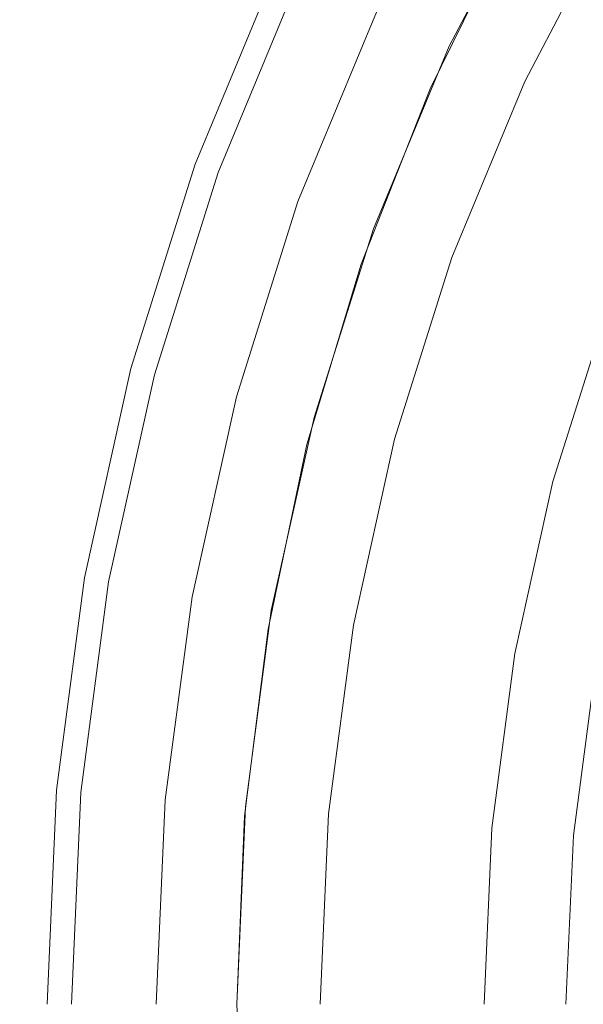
# Model space of a CAD drawing. Header units: inches. Extents: x -412 to -304, y -62 to 18.
# Tile 74 of 256: x -359.864 to -359.458, y -47.058 to -46.348. Entities that reach past the tile are written whole.
import ezdxf

# ---------------------------------------------------------------- set-up
doc = ezdxf.new("R2010")
doc.units = ezdxf.units.IN
doc.header["$LTSCALE"] = 32
doc.header["$MEASUREMENT"] = 0
for name, color, linetype, lineweight in [('Black', 7, 'Continuous', 18), ('DashLine', 7, 'Continuous', 13), ('Drawing', 7, 'Continuous', 18), ('Metal_MP', 7, 'Continuous', 5), ('None', 7, 'Continuous', 18), ('SolidLine', 7, 'Continuous', 15), ('TIMotion-Frame', 7, 'Continuous', 18), ('Wood_1-H', 7, 'Continuous', 13)]:
    doc.layers.add(name, color=color, linetype=linetype, lineweight=lineweight)

# ---------------------------------------------------------------- blocks, each defined once
blk = doc.blocks.new('Group-20')
at = {"layer": 'Black'}
for points in [[(-34.54794, 16.53613, 28.9791), (34.54794, 16.53613, 28.9791), (34.54794, -16.53613, 28.9791), (-34.54794, -16.53613, 28.9791)], [(-34.54794, 16.53613, 27.70079), (34.54794, 16.53613, 27.70079), (34.54794, -16.53613, 27.70079), (-34.54794, -16.53613, 27.70079)]]:
    blk.add_3dface(points, dxfattribs=at)
at = {"layer": 'Wood_1-H'}
for points in [[(-35.96494, 17.95313, 28.99879), (35.96494, 17.95313, 28.99879), (35.96494, -17.95313, 28.99879), (-35.96494, -17.95313, 28.99879)], [(-35.96494, 17.95313, 28.9791), (35.96494, 17.95313, 28.9791), (35.96494, -17.95313, 28.9791), (-35.96494, -17.95313, 28.9791)]]:
    blk.add_3dface(points, dxfattribs=at)
blk = doc.blocks.new('MPHtAdjColumn (3D)')
at = {"layer": 'Metal_MP'}
for points, invisible_edges in [([(-0.6678, -0.93005, 2.76919), (0.48844, -0.7657, 2.76919), (0.49438, -0.78453, 2.76919), (-0.69095, -1.48176, 2.76919)], 13), ([(0.6678, -0.93005, 2.90305), (-0.48844, -0.7657, 2.90305), (-0.49438, -0.78453, 2.90305), (0.66031, -1.49564, 2.90305)], 13), ([(-0.69095, -1.48176, 2.76919), (0.49438, -0.78453, 2.76919), (0.50194, -0.80278, 2.76919)], 9), ([(0.66031, -1.49564, 2.90305), (-0.49438, -0.78453, 2.90305), (-0.50194, -0.80278, 2.90305)], 9), ([(0.50194, -0.80278, 2.76919), (0.51106, -0.8203, 2.76919), (-0.69095, -1.48176, 2.76919)], 10), ([(-0.50194, -0.80278, 2.90305), (-0.51106, -0.8203, 2.90305), (0.66031, -1.49564, 2.90305)], 10), ([(-0.55918, -1.53634, 2.76919), (-0.69095, -1.48176, 2.76919), (0.51106, -0.8203, 2.76919), (0.52167, -0.83695, 2.76919)], 10), ([(0.5338, -1.54532, 2.90305), (0.66031, -1.49564, 2.90305), (-0.51106, -0.8203, 2.90305), (-0.52167, -0.83695, 2.90305)], 10), ([(0.52167, -0.83695, 2.76919), (0.53369, -0.85262, 2.76919), (-0.42315, -1.57923, 2.76919), (-0.55918, -1.53634, 2.76919)], 10), ([(-0.52167, -0.83695, 2.90305), (-0.53369, -0.85262, 2.90305), (0.40361, -1.58432, 2.90305), (0.5338, -1.54532, 2.90305)], 10), ([(0.27062, -1.61237, 2.90305), (0.40361, -1.58432, 2.90305), (-0.53369, -0.85262, 2.90305), (-0.54703, -0.86718, 2.90305)], 10), ([(-0.2839, -1.6101, 2.76919), (-0.42315, -1.57923, 2.76919), (0.53369, -0.85262, 2.76919)], 10), ([(0.53369, -0.85262, 2.76919), (0.54703, -0.86718, 2.76919), (-0.14249, -1.62872, 2.76919), (-0.2839, -1.6101, 2.76919)], 10), ([(0.13576, -1.62929, 2.90305), (0.27062, -1.61237, 2.90305), (-0.54703, -0.86718, 2.90305), (-0.56159, -0.88052, 2.90305)], 10), ([(-0.14249, -1.62872, 2.76919), (0.54703, -0.86718, 2.76919), (0.56159, -0.88052, 2.76919)], 9), ([(-0.56159, -0.88052, 2.90305), (-0.57726, -0.89254, 2.90305), (-0.00003, -1.63494, 2.90305), (0.13576, -1.62929, 2.90305)], 10), ([(0.56159, -0.88052, 2.76919), (0.57726, -0.89254, 2.76919), (-0.00003, -1.63494, 2.76919), (-0.14249, -1.62872, 2.76919)], 10), ([(0.13576, -1.62929, 2.76919), (-0.00003, -1.63494, 2.76919), (0.57726, -0.89254, 2.76919), (0.59392, -0.90316, 2.76919)], 10), ([(0.59392, -0.90316, 2.76919), (0.61144, -0.91227, 2.76919), (0.27062, -1.61237, 2.76919), (0.13576, -1.62929, 2.76919)], 10), ([(0.40361, -1.58432, 2.76919), (0.27062, -1.61237, 2.76919), (0.61144, -0.91227, 2.76919), (0.62968, -0.91983, 2.76919)], 10), ([(0.62968, -0.91983, 2.76919), (0.64852, -0.92577, 2.76919), (0.5338, -1.54532, 2.76919), (0.40361, -1.58432, 2.76919)], 10), ([(0.5338, -1.54532, 2.76919), (0.64852, -0.92577, 2.76919), (0.6678, -0.93005, 2.76919)], 9), ([(0.6678, -0.93005, 2.76919), (0.68738, -0.93262, 2.76919), (0.66031, -1.49564, 2.76919), (0.5338, -1.54532, 2.76919)], 10), ([(0.66031, -1.49564, 2.90305), (0.68738, -0.93262, 2.90305), (0.6678, -0.93005, 2.90305)], 9), ([(0.66031, -1.49564, 2.90305), (0.70711, -0.93348, 2.90305), (0.68738, -0.93262, 2.90305)], 9), ([(0.72684, -0.93262, 2.90305), (0.70711, -0.93348, 2.90305), (0.66031, -1.49564, 2.90305), (0.78225, -1.43562, 2.90305)], 10), ([(0.78225, -1.43562, 2.76919), (0.66031, -1.49564, 2.76919), (0.70711, -0.93348, 2.76919), (0.72684, -0.93262, 2.76919)], 10), ([(0.68738, -0.93262, 2.76919), (0.70711, -0.93348, 2.76919), (0.66031, -1.49564, 2.76919)], 10), ([(0.74127, -1.58966, 23.4936), (0.877, -1.51901, 23.4936), (0.81747, -1.4159, 23.4936), (0.69095, -1.48176, 23.4936)], 10), ([(0.69095, -1.48176, 2.3125), (0.81747, -1.4159, 2.3125), (0.877, -1.51901, 2.3125), (0.74127, -1.58966, 2.3125)], 10), ([(0.69095, -1.48176, 2.3125), (0.69095, -1.48176, 23.4936), (0.81747, -1.4159, 23.4936), (0.81747, -1.4159, 2.3125)], 5), ([(0.78225, -1.43562, 2.76919), (0.78225, -1.43562, 2.90305), (0.66031, -1.49564, 2.90305), (0.66031, -1.49564, 2.76919)], 5), ([(0.69095, -1.48176, 23.4936), (0.55918, -1.53634, 23.4936), (0.5999, -1.64822, 23.4936), (0.74127, -1.58966, 23.4936)], 10), ([(0.74127, -1.58966, 2.3125), (0.5999, -1.64822, 2.3125), (0.55918, -1.53634, 2.3125), (0.69095, -1.48176, 2.3125)], 10), ([(0.55918, -1.53634, 2.3125), (0.55918, -1.53634, 23.4936), (0.69095, -1.48176, 23.4936), (0.69095, -1.48176, 2.3125)], 5), ([(0.66031, -1.49564, 2.76919), (0.66031, -1.49564, 2.90305), (0.5338, -1.54532, 2.90305), (0.5338, -1.54532, 2.76919)], 5), ([(0.55918, -1.53634, 23.4936), (0.42315, -1.57923, 23.4936), (0.45397, -1.69423, 23.4936), (0.5999, -1.64822, 23.4936)], 10), ([(0.5999, -1.64822, 2.3125), (0.45397, -1.69423, 2.3125), (0.42315, -1.57923, 2.3125), (0.55918, -1.53634, 2.3125)], 10), ([(0.42315, -1.57923, 2.3125), (0.42315, -1.57923, 23.4936), (0.55918, -1.53634, 23.4936), (0.55918, -1.53634, 2.3125)], 5), ([(0.5338, -1.54532, 2.76919), (0.5338, -1.54532, 2.90305), (0.40361, -1.58432, 2.90305), (0.40361, -1.58432, 2.76919)], 5), ([(0.30458, -1.72735, 23.4936), (0.45397, -1.69423, 23.4936), (0.42315, -1.57923, 23.4936), (0.2839, -1.6101, 23.4936)], 10), ([(0.2839, -1.6101, 2.3125), (0.42315, -1.57923, 2.3125), (0.45397, -1.69423, 2.3125), (0.30458, -1.72735, 2.3125)], 10), ([(0.2839, -1.6101, 2.3125), (0.2839, -1.6101, 23.4936), (0.42315, -1.57923, 23.4936), (0.42315, -1.57923, 2.3125)], 5), ([(0.40361, -1.58432, 2.76919), (0.40361, -1.58432, 2.90305), (0.27062, -1.61237, 2.90305), (0.27062, -1.61237, 2.76919)], 5), ([(0.74127, -1.58966, 2.3125), (0.74127, -1.58966, 23.4936), (0.5999, -1.64822, 23.4936), (0.5999, -1.64822, 2.3125)], 5), ([(0.15287, -1.74733, 23.4936), (0.30458, -1.72735, 23.4936), (0.2839, -1.6101, 23.4936), (0.14249, -1.62872, 23.4936)], 10), ([(0.14249, -1.62872, 2.3125), (0.2839, -1.6101, 2.3125), (0.30458, -1.72735, 2.3125), (0.15287, -1.74733, 2.3125)], 10), ([(0.14249, -1.62872, 2.3125), (0.14249, -1.62872, 23.4936), (0.2839, -1.6101, 23.4936), (0.2839, -1.6101, 2.3125)], 5), ([(0.27062, -1.61237, 2.76919), (0.27062, -1.61237, 2.90305), (0.13576, -1.62929, 2.90305), (0.13576, -1.62929, 2.76919)], 5), ([(0.13576, -1.62929, 2.76919), (0.13576, -1.62929, 2.90305), (-0.00003, -1.63494, 2.90305), (-0.00003, -1.63494, 2.76919)], 1), ([(0.14249, -1.62872, 23.4936), (0, -1.63494, 23.4936), (0, -1.754, 23.4936), (0.15287, -1.74733, 23.4936)], 10), ([(0.15287, -1.74733, 2.3125), (0, -1.754, 2.3125), (0, -1.63494, 2.3125), (0.14249, -1.62872, 2.3125)], 10), ([(0, -1.63494, 2.3125), (0, -1.63494, 23.4936), (0.14249, -1.62872, 23.4936), (0.14249, -1.62872, 2.3125)], 5), ([(0.5999, -1.64822, 2.3125), (0.5999, -1.64822, 23.4936), (0.45397, -1.69423, 23.4936), (0.45397, -1.69423, 2.3125)], 5), ([(0.45397, -1.69423, 2.3125), (0.45397, -1.69423, 23.4936), (0.30458, -1.72735, 23.4936), (0.30458, -1.72735, 2.3125)], 5), ([(0.30458, -1.72735, 2.3125), (0.30458, -1.72735, 23.4936), (0.15287, -1.74733, 23.4936), (0.15287, -1.74733, 2.3125)], 5), ([(0.15287, -1.74733, 2.3125), (0.15287, -1.74733, 23.4936), (0, -1.754, 23.4936), (0, -1.754, 2.3125)], 5)]:
    blk.add_3dface(points, dxfattribs=dict(at, invisible_edges=invisible_edges))
blk = doc.blocks.new('MPHtAdjLeg-16 (3D)')
at = {"layer": 'DashLine', "color": 7}
blk.add_blockref('MPHtAdjColumn (3D)', (0, 0), dxfattribs=at)
blk = doc.blocks.new('MpHtAdjBase-3 (3D)')
at = {"layer": 'Black', "color": 7, "xscale": -1}
blk.add_blockref('MPHtAdjLeg-16 (3D)', (21.55512, 0), dxfattribs=at)
blk = doc.blocks.new('MPHtAdjLegCoverNoPower (3D)')
at = {"layer": 'Black'}
for points, invisible_edges in [([(-0.69882, -1.21039, 23.67077), (-0.80165, -1.14488, 23.67077), (-0.97102, -1.38675, 23.67077), (-0.84646, -1.46611, 23.67077)], 10), ([(-0.84646, -1.46611, 23.67077), (-0.71546, -1.5343, 23.67077), (-0.59067, -1.26669, 23.67077), (-0.69882, -1.21039, 23.67077)], 10), ([(-0.66554, -1.42726, 22.23376), (-0.7874, -1.36382, 22.23376), (-0.72835, -1.26153, 22.23376), (-0.61563, -1.32021, 22.23376)], 10), ([(-0.47802, -1.31335, 23.67077), (-0.59067, -1.26669, 23.67077), (-0.71546, -1.5343, 23.67077), (-0.57901, -1.59082, 23.67077)], 10), ([(-0.57901, -1.59082, 23.67077), (-0.43816, -1.63523, 23.67077), (-0.36174, -1.35001, 23.67077), (-0.47802, -1.31335, 23.67077)], 10), ([(-0.47802, -1.31335, 23.4936), (-0.36174, -1.35001, 23.4936), (-0.37702, -1.40706, 23.4936), (-0.49822, -1.36884, 23.4936)], 10), ([(-0.61563, -1.32021, 22.23376), (-0.49822, -1.36884, 22.23376), (-0.53861, -1.47983, 22.23376), (-0.66554, -1.42726, 22.23376)], 10), ([(-0.2427, -1.3764, 23.67077), (-0.36174, -1.35001, 23.67077), (-0.43816, -1.63523, 23.67077), (-0.29397, -1.66719, 23.67077)], 10), ([(-0.25295, -1.43456, 23.4936), (-0.37702, -1.40706, 23.4936), (-0.36174, -1.35001, 23.4936), (-0.2427, -1.3764, 23.4936)], 10), ([(-0.74873, -1.60566, 23.4936), (-0.88583, -1.5343, 23.4936), (-0.7874, -1.36382, 23.4936), (-0.66554, -1.42726, 23.4936)], 10), ([(-0.66554, -1.42726, 22.23376), (-0.66554, -1.42726, 23.4936), (-0.7874, -1.36382, 23.4936), (-0.7874, -1.36382, 22.23376)], 5), ([(-0.40759, -1.52114, 22.23376), (-0.53861, -1.47983, 22.23376), (-0.49822, -1.36884, 22.23376), (-0.37702, -1.40706, 22.23376)], 10), ([(-0.49822, -1.36884, 22.23376), (-0.49822, -1.36884, 23.4936), (-0.37702, -1.40706, 23.4936), (-0.37702, -1.40706, 22.23376)], 5), ([(-0.29397, -1.66719, 23.67077), (-0.14755, -1.68647, 23.67077), (-0.12181, -1.39232, 23.67077), (-0.2427, -1.3764, 23.67077)], 10), ([(-0.2427, -1.3764, 23.4936), (-0.12181, -1.39232, 23.4936), (-0.12696, -1.45115, 23.4936), (-0.25295, -1.43456, 23.4936)], 10), ([(-0.2427, -1.3764, 23.4936), (-0.2427, -1.3764, 23.67077), (-0.12181, -1.39232, 23.67077), (-0.12181, -1.39232, 23.4936)], 5), ([(-0.14755, -1.68647, 23.67077), (0, -1.69291, 23.67077), (0, -1.39764, 23.67077), (-0.12181, -1.39232, 23.67077)], 10), ([(0, -1.45669, 23.4936), (-0.12696, -1.45115, 23.4936), (-0.12181, -1.39232, 23.4936), (0, -1.39764, 23.4936)], 10), ([(-0.12181, -1.39232, 23.4936), (-0.12181, -1.39232, 23.67077), (0, -1.39764, 23.67077), (0, -1.39764, 23.4936)], 5), ([(-0.37702, -1.40706, 22.23376), (-0.25295, -1.43456, 22.23376), (-0.27346, -1.55088, 22.23376), (-0.40759, -1.52114, 22.23376)], 10), ([(-0.37702, -1.40706, 22.23376), (-0.37702, -1.40706, 23.4936), (-0.25295, -1.43456, 23.4936), (-0.25295, -1.43456, 22.23376)], 5), ([(-0.66554, -1.42726, 23.4936), (-0.53861, -1.47983, 23.4936), (-0.60594, -1.66481, 23.4936), (-0.74873, -1.60566, 23.4936)], 10), ([(-0.53861, -1.47983, 22.23376), (-0.53861, -1.47983, 23.4936), (-0.66554, -1.42726, 23.4936), (-0.66554, -1.42726, 22.23376)], 5), ([(-0.25295, -1.43456, 22.23376), (-0.12696, -1.45115, 22.23376), (-0.13725, -1.56881, 22.23376), (-0.27346, -1.55088, 22.23376)], 10), ([(-0.25295, -1.43456, 22.23376), (-0.25295, -1.43456, 23.4936), (-0.12696, -1.45115, 23.4936), (-0.12696, -1.45115, 22.23376)], 5), ([(0, -1.5748, 22.23376), (-0.13725, -1.56881, 22.23376), (-0.12696, -1.45115, 22.23376), (0, -1.45669, 22.23376)], 10), ([(-0.12696, -1.45115, 22.23376), (-0.12696, -1.45115, 23.4936), (0, -1.45669, 23.4936), (0, -1.45669, 22.23376)], 5), ([(-0.53861, -1.47983, 23.4936), (-0.40759, -1.52114, 23.4936), (-0.45854, -1.71129, 23.4936), (-0.60594, -1.66481, 23.4936)], 10), ([(-0.40759, -1.52114, 22.23376), (-0.40759, -1.52114, 23.4936), (-0.53861, -1.47983, 23.4936), (-0.53861, -1.47983, 22.23376)], 5), ([(-0.30764, -1.74474, 23.4936), (-0.45854, -1.71129, 23.4936), (-0.40759, -1.52114, 23.4936), (-0.27346, -1.55088, 23.4936)], 10), ([(-0.27346, -1.55088, 22.23376), (-0.27346, -1.55088, 23.4936), (-0.40759, -1.52114, 23.4936), (-0.40759, -1.52114, 22.23376)], 5), ([(-0.74873, -1.60566, 23.59203), (-0.60594, -1.66481, 23.59203), (-0.57901, -1.59082, 23.67077), (-0.71546, -1.5343, 23.67077)], 10), ([(-0.27346, -1.55088, 23.4936), (-0.13725, -1.56881, 23.4936), (-0.15441, -1.76491, 23.4936), (-0.30764, -1.74474, 23.4936)], 10), ([(-0.13725, -1.56881, 22.23376), (-0.13725, -1.56881, 23.4936), (-0.27346, -1.55088, 23.4936), (-0.27346, -1.55088, 22.23376)], 5), ([(0, -1.77165, 23.4936), (-0.15441, -1.76491, 23.4936), (-0.13725, -1.56881, 23.4936), (0, -1.5748, 23.4936)], 10), ([(0, -1.5748, 22.23376), (0, -1.5748, 23.4936), (-0.13725, -1.56881, 23.4936), (-0.13725, -1.56881, 22.23376)], 5), ([(-0.60594, -1.66481, 23.59203), (-0.45854, -1.71129, 23.59203), (-0.43816, -1.63523, 23.67077), (-0.57901, -1.59082, 23.67077)], 10), ([(-0.60594, -1.66481, 23.4936), (-0.60594, -1.66481, 23.59203), (-0.74873, -1.60566, 23.59203), (-0.74873, -1.60566, 23.4936)], 5), ([(-0.45854, -1.71129, 23.59203), (-0.30764, -1.74474, 23.59203), (-0.29397, -1.66719, 23.67077), (-0.43816, -1.63523, 23.67077)], 10), ([(-0.45854, -1.71129, 23.4936), (-0.45854, -1.71129, 23.59203), (-0.60594, -1.66481, 23.59203), (-0.60594, -1.66481, 23.4936)], 5), ([(-0.30764, -1.74474, 23.59203), (-0.15441, -1.76491, 23.59203), (-0.14755, -1.68647, 23.67077), (-0.29397, -1.66719, 23.67077)], 10), ([(-0.15441, -1.76491, 23.59203), (0, -1.77165, 23.59203), (0, -1.69291, 23.67077), (-0.14755, -1.68647, 23.67077)], 10), ([(-0.30764, -1.74474, 23.4936), (-0.30764, -1.74474, 23.59203), (-0.45854, -1.71129, 23.59203), (-0.45854, -1.71129, 23.4936)], 5), ([(-0.15441, -1.76491, 23.4936), (-0.15441, -1.76491, 23.59203), (-0.30764, -1.74474, 23.59203), (-0.30764, -1.74474, 23.4936)], 5), ([(0, -1.77165, 23.4936), (0, -1.77165, 23.59203), (-0.15441, -1.76491, 23.59203), (-0.15441, -1.76491, 23.4936)], 5)]:
    blk.add_3dface(points, dxfattribs=dict(at, invisible_edges=invisible_edges))
blk = doc.blocks.new('TL9-Upper (3D)')
at = {"layer": 'TIMotion-Frame'}
for points in [[(-1.81112, -1.33858, -2.28346), (-1.81112, 5.49213, -2.28346), (1.81092, 5.49213, -2.28346), (1.81092, -1.33858, -2.28346)], [(-2.06693, -1.0315, -0.29528), (2.06693, -1.0315, -0.29528), (2.06693, 5.15748, -0.29528), (-2.06693, 5.15748, -0.29528)]]:
    blk.add_3dface(points, dxfattribs=at)
at = {"layer": 'TIMotion-Frame', "invisible_edges": 5}
for points in [[(-2.06693, 0.19688, -0.9252), (2.06693, 0.19688, -0.9252), (2.06693, 0.1962, -0.90976), (-2.06693, 0.1962, -0.90976)], [(-2.06693, 0.1962, -0.94064), (2.06693, 0.1962, -0.94064), (2.06693, 0.19688, -0.9252), (-2.06693, 0.19688, -0.9252)], [(-2.06693, 0.1962, -0.90976), (2.06693, 0.1962, -0.90976), (2.06693, 0.19419, -0.89443), (-2.06693, 0.19419, -0.89443)], [(-2.06693, 0.19419, -0.95596), (2.06693, 0.19419, -0.95596), (2.06693, 0.1962, -0.94064), (-2.06693, 0.1962, -0.94064)], [(-2.06693, 0.19419, -0.89443), (2.06693, 0.19419, -0.89443), (2.06693, 0.19084, -0.87934), (-2.06693, 0.19084, -0.87934)], [(-2.06693, 0.19084, -0.97105), (2.06693, 0.19084, -0.97105), (2.06693, 0.19419, -0.95596), (-2.06693, 0.19419, -0.95596)], [(-2.06693, 0.19084, -0.87934), (2.06693, 0.19084, -0.87934), (2.06693, 0.18619, -0.8646), (-2.06693, 0.18619, -0.8646)], [(-2.06693, 0.18619, -0.98579), (2.06693, 0.18619, -0.98579), (2.06693, 0.19084, -0.97105), (-2.06693, 0.19084, -0.97105)], [(-2.06693, 0.18619, -0.8646), (2.06693, 0.18619, -0.8646), (2.06693, 0.18028, -0.85032), (-2.06693, 0.18028, -0.85032)], [(-2.06693, 0.18028, -1.00007), (2.06693, 0.18028, -1.00007), (2.06693, 0.18619, -0.98579), (-2.06693, 0.18619, -0.98579)], [(-2.06693, 0.18028, -0.85032), (2.06693, 0.18028, -0.85032), (2.06693, 0.17314, -0.83661), (-2.06693, 0.17314, -0.83661)], [(-2.06693, 0.17314, -1.01378), (2.06693, 0.17314, -1.01378), (2.06693, 0.18028, -1.00007), (-2.06693, 0.18028, -1.00007)], [(-2.06693, 0.17314, -0.83661), (2.06693, 0.17314, -0.83661), (2.06693, 0.16484, -0.82358), (-2.06693, 0.16484, -0.82358)], [(-2.06693, 0.16484, -1.02681), (2.06693, 0.16484, -1.02681), (2.06693, 0.17314, -1.01378), (-2.06693, 0.17314, -1.01378)], [(-2.06693, 0.16484, -0.82358), (2.06693, 0.16484, -0.82358), (2.06693, 0.15543, -0.81132), (-2.06693, 0.15543, -0.81132)], [(-2.06693, 0.15543, -1.03908), (2.06693, 0.15543, -1.03908), (2.06693, 0.16484, -1.02681), (-2.06693, 0.16484, -1.02681)], [(-2.06693, 0.15543, -0.81132), (2.06693, 0.15543, -0.81132), (2.06693, 0.14499, -0.79992), (-2.06693, 0.14499, -0.79992)], [(-2.06693, 0.14499, -1.05047), (2.06693, 0.14499, -1.05047), (2.06693, 0.15543, -1.03908), (-2.06693, 0.15543, -1.03908)], [(-2.06693, 0.14499, -0.79992), (2.06693, 0.14499, -0.79992), (2.06693, 0.13359, -0.78948), (-2.06693, 0.13359, -0.78948)], [(-2.06693, 0.13359, -1.06091), (2.06693, 0.13359, -1.06091), (2.06693, 0.14499, -1.05047), (-2.06693, 0.14499, -1.05047)], [(-2.06693, 0.13359, -0.78948), (2.06693, 0.13359, -0.78948), (2.06693, 0.12133, -0.78007), (-2.06693, 0.12133, -0.78007)], [(-2.06693, 0.12133, -1.07032), (2.06693, 0.12133, -1.07032), (2.06693, 0.13359, -1.06091), (-2.06693, 0.13359, -1.06091)], [(-2.06693, 0.12133, -0.78007), (2.06693, 0.12133, -0.78007), (2.06693, 0.10829, -0.77177), (-2.06693, 0.10829, -0.77177)], [(-2.06693, 0.10829, -1.07863), (2.06693, 0.10829, -1.07863), (2.06693, 0.12133, -1.07032), (-2.06693, 0.12133, -1.07032)], [(-2.06693, 0.10829, -0.77177), (2.06693, 0.10829, -0.77177), (2.06693, 0.09458, -0.76463), (-2.06693, 0.09458, -0.76463)], [(-2.06693, 0.09458, -1.08576), (2.06693, 0.09458, -1.08576), (2.06693, 0.10829, -1.07863), (-2.06693, 0.10829, -1.07863)], [(-2.06693, 0.09458, -0.76463), (2.06693, 0.09458, -0.76463), (2.06693, 0.08031, -0.75872), (-2.06693, 0.08031, -0.75872)], [(-2.06693, 0.08031, -1.09168), (2.06693, 0.08031, -1.09168), (2.06693, 0.09458, -1.08576), (-2.06693, 0.09458, -1.08576)], [(-2.06693, 0.08031, -0.75872), (2.06693, 0.08031, -0.75872), (2.06693, 0.06557, -0.75407), (-2.06693, 0.06557, -0.75407)], [(-2.06693, 0.06557, -1.09633), (2.06693, 0.06557, -1.09633), (2.06693, 0.08031, -1.09168), (-2.06693, 0.08031, -1.09168)], [(-2.06693, 0.06557, -0.75407), (2.06693, 0.06557, -0.75407), (2.06693, 0.05048, -0.75072), (-2.06693, 0.05048, -0.75072)], [(-2.06693, 0.05048, -1.09967), (2.06693, 0.05048, -1.09967), (2.06693, 0.06557, -1.09633), (-2.06693, 0.06557, -1.09633)], [(-2.06693, 0.05048, -0.75072), (2.06693, 0.05048, -0.75072), (2.06693, 0.03515, -0.74871), (-2.06693, 0.03515, -0.74871)], [(-2.06693, 0.03515, -1.10169), (2.06693, 0.03515, -1.10169), (2.06693, 0.05048, -1.09967), (-2.06693, 0.05048, -1.09967)], [(-2.06693, 0.03515, -0.74871), (2.06693, 0.03515, -0.74871), (2.06693, 0.01971, -0.74803), (-2.06693, 0.01971, -0.74803)], [(-2.06693, 0.01971, -1.10236), (2.06693, 0.01971, -1.10236), (2.06693, 0.03515, -1.10169), (-2.06693, 0.03515, -1.10169)], [(-2.06693, 0.01971, -0.74803), (2.06693, 0.01971, -0.74803), (2.06693, 0.00427, -0.74871), (-2.06693, 0.00427, -0.74871)], [(-2.06693, 0.00427, -1.10169), (2.06693, 0.00427, -1.10169), (2.06693, 0.01971, -1.10236), (-2.06693, 0.01971, -1.10236)]]:
    blk.add_3dface(points, dxfattribs=at)
blk = doc.blocks.new('TEK04-Frame (3D)')
at = {"layer": 'DashLine', "color": 7, "rotation": 270}
blk.add_blockref('TL9-Upper (3D)', (-0.01952, 0, 0.21654), dxfattribs=at)
blk = doc.blocks.new('Group-23')
at = {"layer": 'None'}
blk.add_blockref('Group-20', (0, 0), dxfattribs=at)
at = {"layer": 'SolidLine', "color": 7}
for name, p in [('MpHtAdjBase-3 (3D)', (0, 0)), ('MPHtAdjLegCoverNoPower (3D)', (21.55512, 0))]:
    blk.add_blockref(name, p, dxfattribs=at)
at = {"layer": 'SolidLine', "color": 7, "rotation": 180}
blk.add_blockref('TEK04-Frame (3D)', (21.55512, 0, 27.70079), dxfattribs=at)
blk = doc.blocks.new('MP Ht Adju Rect Table (3D)')
at = {"layer": 'None'}
blk.add_blockref('Group-23', (0, 0), dxfattribs=at)
at = {"layer": 'Drawing', "color": 0, "flags": 1}
for tag in ['Tag', 'Catalog', 'Option1', 'Option2', 'Option3', 'Option4', 'Option5', 'Option6', 'Option7', 'Option8', 'Option9', 'Option10', 'Option11', 'Option12', 'Custom', 'FinishGroup', 'Discount', 'Item2', 'Item3', 'Item6', 'Item9', 'Item10', 'Item12', 'Item13', 'Item16', 'Item19', 'Item20', 'Item21', 'Item22', 'Item23', 'Item24', 'Item25', 'Item8', 'Item18', 'Item1', 'Item4', 'Item5', 'Item7', 'Item11', 'Item14', 'Item15', 'Item17']:
    blk.add_attdef(tag, (-16.60664, -46.53056), '', height=0.00709, dxfattribs=at)

msp = doc.modelspace()

# ---------------------------------------------------------------- block references
at = {"layer": 'Drawing', "rotation": 270}
msp.add_blockref('MP Ht Adju Rect Table (3D)', (-358.07283, -25.50309), dxfattribs=at)

doc.saveas('drawing.dxf')
